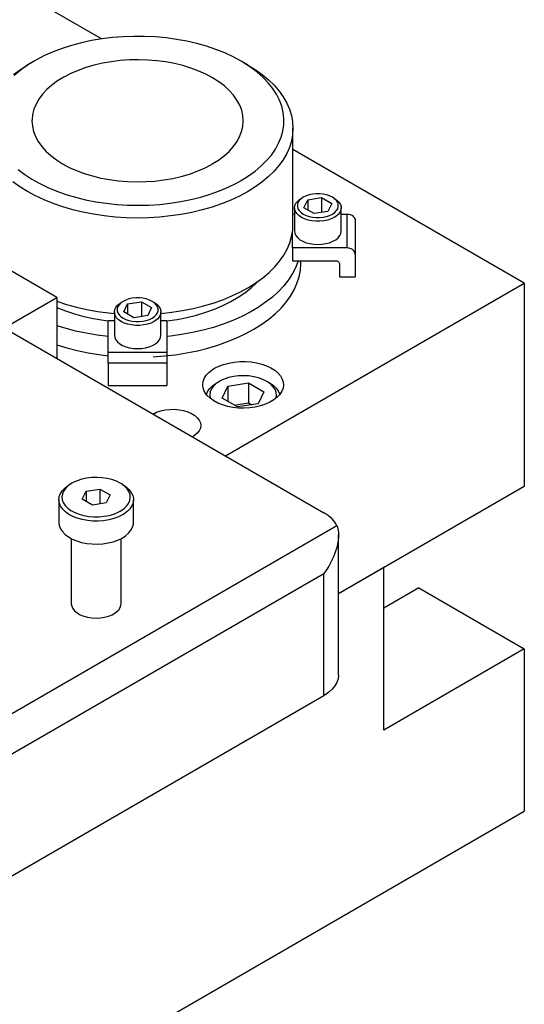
# Model space of a CAD drawing. Header units: inches. Extents: x 3 to 351, y 4 to 271.
# Tile 250 of 256: x 60.34 to 65.41, y 250.59 to 260.49. Entities that reach past the tile are written whole.
import ezdxf

# ---------------------------------------------------------------- set-up
doc = ezdxf.new("R2010")
doc.units = ezdxf.units.IN
doc.header["$LTSCALE"] = 0.5
doc.header["$MEASUREMENT"] = 0
doc.layers.add('DSS', color=7, linetype='Continuous')

msp = doc.modelspace()

# ---------------------------------------------------------------- linework, layer by layer
at = {"layer": 'DSS', "color": 254, "linetype": 'Continuous'}
for p, q in [((61.16, 260.2932), (46.1163, 268.9786)), ((65.4134, 257.8375), (63.0868, 259.1807)), ((62.4082, 256.1025), (65.4134, 257.8375)), ((65.4134, 257.8375), (65.4134, 255.7962)), ((62.3407, 257.0043), (62.3886, 257.0222)), ((62.3886, 257.0222), (62.4402, 257.036)), ((62.4402, 257.036), (62.4948, 257.0456)), ((62.4948, 257.0456), (62.5511, 257.0506)), ((62.5511, 257.0506), (62.608, 257.051)), ((62.608, 257.051), (62.6646, 257.0469)), ((62.6646, 257.0469), (62.7195, 257.0382)), ((62.7195, 257.0382), (62.7718, 257.0252)), ((62.7718, 257.0252), (62.8204, 257.008)), ((62.1946, 256.8819), (62.2142, 256.9127)), ((62.2142, 256.9127), (62.2411, 256.9418)), ((62.2411, 256.9418), (62.2747, 256.9683)), ((62.2747, 256.9683), (62.2977, 256.9827)), ((62.2977, 256.9827), (62.3407, 257.0043)), ((62.8204, 257.008), (62.8644, 256.9871)), ((62.8644, 256.9871), (62.9029, 256.9629)), ((62.9029, 256.9629), (62.9352, 256.9358)), ((62.9352, 256.9358), (62.9606, 256.9063)), ((62.1787, 256.8169), (62.1827, 256.8497)), ((62.1793, 256.8043), (62.1787, 256.8169)), ((62.1827, 256.8497), (62.1946, 256.8819)), ((62.9606, 256.9063), (62.9785, 256.8751)), ((62.9785, 256.8751), (62.9888, 256.8427)), ((62.9912, 256.8169), (62.9872, 256.7841)), ((62.9888, 256.8427), (62.9912, 256.8169)), ((62.1864, 256.7716), (62.1793, 256.8043)), ((62.2013, 256.7399), (62.1864, 256.7716)), ((62.2237, 256.7097), (62.2013, 256.7399)), ((62.9558, 256.721), (62.9289, 256.692)), ((62.9753, 256.7519), (62.9558, 256.721)), ((62.9872, 256.7841), (62.9753, 256.7519)), ((62.2532, 256.6815), (62.2237, 256.7097)), ((62.2893, 256.6561), (62.2532, 256.6815)), ((62.3311, 256.6338), (62.2893, 256.6561)), ((62.378, 256.6151), (62.3311, 256.6338)), ((62.8104, 256.6218), (62.7609, 256.6055)), ((62.8555, 256.6419), (62.8104, 256.6218)), ((62.8952, 256.6655), (62.8555, 256.6419)), ((62.9289, 256.692), (62.8952, 256.6655)), ((61.679, 256.5235), (61.7152, 256.5411)), ((61.7152, 256.5411), (61.7561, 256.555)), ((61.7561, 256.555), (61.8004, 256.5647)), ((61.8004, 256.5647), (61.8468, 256.57)), ((61.8468, 256.57), (61.8942, 256.5707)), ((61.8942, 256.5707), (61.9411, 256.5669)), ((61.9411, 256.5669), (61.9863, 256.5585)), ((61.9863, 256.5585), (62.0283, 256.5458)), ((62.0283, 256.5458), (62.0661, 256.5293)), ((62.0661, 256.5293), (62.0985, 256.5094)), ((62.429, 256.6003), (62.378, 256.6151)), ((62.483, 256.5899), (62.429, 256.6003)), ((62.539, 256.5838), (62.483, 256.5899)), ((62.5959, 256.5824), (62.539, 256.5838)), ((62.6526, 256.5856), (62.5959, 256.5824)), ((62.708, 256.5933), (62.6526, 256.5856)), ((62.7609, 256.6055), (62.708, 256.5933)), ((62.0985, 256.5094), (62.1246, 256.4865)), ((62.1246, 256.4865), (62.1438, 256.4615)), ((62.1438, 256.4615), (62.1554, 256.435)), ((62.1554, 256.435), (62.1591, 256.4086)), ((62.1239, 256.3299), (62.0975, 256.3072)), ((62.1433, 256.3549), (62.1239, 256.3299)), ((62.1551, 256.3814), (62.1433, 256.3549)), ((62.1591, 256.4086), (62.1551, 256.3814)), ((62.0975, 256.3072), (62.0768, 256.2938)), ((65.4134, 255.7962), (63.5446, 254.7173))]:
    msp.add_line(p, q, dxfattribs=at)
at = {"layer": 'DSS', "color": 136, "linetype": 'Continuous'}
for p, q in [((61.1645, 260.2939), (61.0604, 260.2763)), ((61.2706, 260.3069), (61.1645, 260.2939)), ((61.378, 260.3155), (61.2706, 260.3069)), ((61.4863, 260.3194), (61.378, 260.3155)), ((61.5947, 260.3187), (61.4863, 260.3194)), ((61.7028, 260.3134), (61.5947, 260.3187)), ((61.8099, 260.3035), (61.7028, 260.3134)), ((61.9154, 260.2891), (61.8099, 260.3035)), ((62.0188, 260.2702), (61.9154, 260.2891)), ((60.7654, 260.1979), (60.6746, 260.1636)), ((60.8603, 260.2282), (60.7654, 260.1979)), ((60.9588, 260.2544), (60.8603, 260.2282)), ((61.0604, 260.2763), (60.9588, 260.2544)), ((62.1196, 260.247), (62.0188, 260.2702)), ((62.2171, 260.2196), (62.1196, 260.247)), ((62.3108, 260.1881), (62.2171, 260.2196)), ((62.4002, 260.1527), (62.3108, 260.1881)), ((60.5074, 260.084), (60.4843, 260.0709)), ((60.5885, 260.1256), (60.5074, 260.084)), ((60.6746, 260.1636), (60.5885, 260.1256)), ((61.4415, 260.0821), (61.35, 260.0756)), ((61.5337, 260.0839), (61.4415, 260.0821)), ((61.6257, 260.0811), (61.5337, 260.0839)), ((61.717, 260.0737), (61.6257, 260.0811)), ((62.4849, 260.1136), (62.4002, 260.1527)), ((62.5644, 260.0709), (62.4849, 260.1136)), ((60.2748, 259.9373), (60.3451, 259.9875)), ((60.4105, 260.0251), (60.3427, 259.9762)), ((60.3451, 259.9875), (60.4195, 260.0335)), ((60.4843, 260.0709), (60.4105, 260.0251)), ((60.4843, 260.0709), (60.4195, 260.0335)), ((61.0039, 260.0053), (60.9256, 259.9772)), ((61.0861, 260.0293), (61.0039, 260.0053)), ((61.1717, 260.0491), (61.0861, 260.0293)), ((61.2599, 260.0646), (61.1717, 260.0491)), ((61.35, 260.0756), (61.2599, 260.0646)), ((61.8068, 260.0618), (61.717, 260.0737)), ((61.8945, 260.0455), (61.8068, 260.0618)), ((61.9795, 260.0248), (61.8945, 260.0455)), ((62.061, 259.9999), (61.9795, 260.0248)), ((62.1384, 259.9711), (62.061, 259.9999)), ((62.6292, 260.0335), (62.5644, 260.0709)), ((62.5869, 260.0576), (62.5644, 260.0709)), ((62.659, 260.0108), (62.5869, 260.0576)), ((62.6292, 260.0335), (62.7054, 259.9863)), ((62.7249, 259.9611), (62.659, 260.0108)), ((62.7054, 259.9863), (62.7755, 259.936)), ((60.3427, 259.9762), (60.2814, 259.9245)), ((60.783, 259.9099), (60.7198, 259.8712)), ((60.8517, 259.9454), (60.783, 259.9099)), ((60.9256, 259.9772), (60.8517, 259.9454)), ((62.2113, 259.9385), (62.1384, 259.9711)), ((62.2789, 259.9023), (62.2113, 259.9385)), ((62.3409, 259.863), (62.2789, 259.9023)), ((62.7842, 259.9087), (62.7249, 259.9611)), ((62.7755, 259.936), (62.8392, 259.883)), ((62.8367, 259.8539), (62.7842, 259.9087)), ((62.8392, 259.883), (62.8962, 259.8275)), ((60.612, 259.7849), (60.5683, 259.7381)), ((60.6627, 259.8294), (60.612, 259.7849)), ((60.7198, 259.8712), (60.6627, 259.8294)), ((62.3968, 259.8206), (62.3409, 259.863)), ((62.446, 259.7756), (62.3968, 259.8206)), ((62.8821, 259.797), (62.8367, 259.8539)), ((62.9201, 259.7384), (62.8821, 259.797)), ((62.8962, 259.8275), (62.9462, 259.7697)), ((60.5317, 259.6893), (60.5026, 259.6388)), ((60.5683, 259.7381), (60.5317, 259.6893)), ((62.4884, 259.7284), (62.446, 259.7756)), ((62.5235, 259.6792), (62.4884, 259.7284)), ((62.9505, 259.6782), (62.9201, 259.7384)), ((62.9462, 259.7697), (62.9888, 259.7101)), ((62.9888, 259.7101), (63.024, 259.6488)), ((60.4812, 259.587), (60.4676, 259.5344)), ((60.5026, 259.6388), (60.4812, 259.587)), ((62.551, 259.6284), (62.5235, 259.6792)), ((62.5709, 259.5764), (62.551, 259.6284)), ((62.9731, 259.617), (62.9505, 259.6782)), ((62.9879, 259.555), (62.9731, 259.617)), ((63.024, 259.6488), (63.0515, 259.5863)), ((63.0515, 259.5863), (63.0712, 259.5227)), ((60.4676, 259.5344), (60.462, 259.4813)), ((62.5828, 259.5237), (62.5709, 259.5764)), ((62.5868, 259.4705), (62.5828, 259.5237)), ((62.9947, 259.4925), (62.9879, 259.555)), ((62.9935, 259.4299), (62.9947, 259.4925)), ((63.0712, 259.5227), (63.083, 259.4586)), ((60.462, 259.4813), (60.4618, 259.4705)), ((60.4618, 259.4705), (60.4658, 259.4173)), ((60.4658, 259.4173), (60.4778, 259.3646)), ((62.5701, 259.3619), (62.5824, 259.4146)), ((62.5824, 259.4146), (62.5868, 259.4678)), ((62.5868, 259.4678), (62.5868, 259.4705)), ((62.9843, 259.3675), (62.9935, 259.4299)), ((63.0868, 259.3956), (63.0828, 259.3311)), ((63.083, 259.4586), (63.0868, 259.3956)), ((63.0868, 258.427), (63.0868, 259.3956)), ((60.4778, 259.3646), (60.4976, 259.3126)), ((60.4976, 259.3126), (60.5252, 259.2618)), ((62.5219, 259.2593), (62.5498, 259.31)), ((62.5498, 259.31), (62.5701, 259.3619)), ((62.9422, 259.2447), (62.9672, 259.3056)), ((62.9672, 259.3056), (62.9843, 259.3675)), ((63.0828, 259.3311), (63.0709, 259.267)), ((60.5252, 259.2618), (60.5603, 259.2126)), ((60.5603, 259.2126), (60.6026, 259.1653)), ((62.4437, 259.163), (62.4864, 259.2102)), ((62.4864, 259.2102), (62.5219, 259.2593)), ((62.9096, 259.185), (62.9422, 259.2447)), ((63.051, 259.2035), (63.0233, 259.1409)), ((63.0709, 259.267), (63.051, 259.2035)), ((60.6026, 259.1653), (60.6519, 259.1204)), ((60.6519, 259.1204), (60.7078, 259.078)), ((62.3379, 259.076), (62.3941, 259.1182)), ((62.3941, 259.1182), (62.4437, 259.163)), ((62.8218, 259.0706), (62.8693, 259.1268)), ((62.8693, 259.1268), (62.9096, 259.185)), ((63.0233, 259.1409), (62.9879, 259.0797)), ((60.7078, 259.078), (60.7697, 259.0386)), ((60.7697, 259.0386), (60.8374, 259.0025)), ((60.8374, 259.0025), (60.9102, 258.9699)), ((62.1231, 258.9637), (62.1969, 258.9956)), ((62.1969, 258.9956), (62.2657, 259.0311)), ((62.2657, 259.0311), (62.2756, 259.0367)), ((62.2756, 259.0367), (62.3379, 259.076)), ((62.7059, 258.9648), (62.7673, 259.0164)), ((62.7673, 259.0164), (62.8218, 259.0706)), ((62.945, 259.0201), (62.8949, 258.9624)), ((62.9879, 259.0797), (62.945, 259.0201)), ((60.3238, 258.9799), (60.3897, 258.9301)), ((60.3897, 258.9301), (60.4617, 258.8833)), ((60.9102, 258.9699), (60.9877, 258.941)), ((60.9877, 258.941), (61.0692, 258.9162)), ((61.0692, 258.9162), (61.1541, 258.8955)), ((61.1541, 258.8955), (61.2418, 258.8791)), ((61.7888, 258.8764), (61.877, 258.8918)), ((61.877, 258.8918), (61.9625, 258.9117)), ((61.9625, 258.9117), (62.0448, 258.9357)), ((62.0448, 258.9357), (62.1231, 258.9637)), ((62.5644, 258.87), (62.6382, 258.9159)), ((62.6382, 258.9159), (62.7059, 258.9648)), ((62.8377, 258.907), (62.7738, 258.854)), ((62.8949, 258.9624), (62.8377, 258.907)), ((60.3398, 258.8074), (60.2699, 258.8578)), ((60.4156, 258.76), (60.3398, 258.8074)), ((60.4617, 258.8833), (60.5396, 258.8397)), ((60.5396, 258.8397), (60.6227, 258.7996)), ((60.6227, 258.7996), (60.7108, 258.763)), ((61.2418, 258.8791), (61.3317, 258.8672)), ((61.3317, 258.8672), (61.423, 258.8599)), ((61.423, 258.8599), (61.515, 258.8571)), ((61.515, 258.8571), (61.6071, 258.8589)), ((61.6071, 258.8589), (61.6986, 258.8654)), ((61.6986, 258.8654), (61.7888, 258.8764)), ((62.3475, 258.7668), (62.4351, 258.8037)), ((62.4351, 258.8037), (62.5177, 258.8443)), ((62.5177, 258.8443), (62.5644, 258.87)), ((62.7036, 258.8038), (62.6292, 258.7578)), ((62.7738, 258.854), (62.7036, 258.8038)), ((60.4972, 258.7158), (60.4156, 258.76)), ((60.584, 258.6752), (60.4972, 258.7158)), ((60.7108, 258.763), (60.8033, 258.7303)), ((60.8033, 258.7303), (60.8998, 258.7017)), ((60.8998, 258.7017), (60.9996, 258.6772)), ((62.06, 258.6796), (62.1594, 258.7046)), ((62.1594, 258.7046), (62.2555, 258.7337)), ((62.2555, 258.7337), (62.3475, 258.7668)), ((62.5474, 258.7138), (62.4603, 258.6733)), ((62.6292, 258.7578), (62.5474, 258.7138)), ((60.6756, 258.6382), (60.584, 258.6752)), ((60.7716, 258.6051), (60.6756, 258.6382)), ((60.8714, 258.5761), (60.7716, 258.6051)), ((60.9996, 258.6772), (61.1023, 258.657)), ((61.1023, 258.657), (61.2072, 258.6413)), ((61.2072, 258.6413), (61.3139, 258.63)), ((61.3139, 258.63), (61.4218, 258.6234)), ((61.4218, 258.6234), (61.5302, 258.6213)), ((61.5302, 258.6213), (61.6385, 258.6239)), ((61.6385, 258.6239), (61.7463, 258.631)), ((61.7463, 258.631), (61.8528, 258.6428)), ((61.8528, 258.6428), (61.9576, 258.659)), ((61.9576, 258.659), (62.06, 258.6796)), ((62.2723, 258.6036), (62.1723, 258.5748)), ((62.3685, 258.6365), (62.2723, 258.6036)), ((62.4603, 258.6733), (62.3685, 258.6365)), ((60.9746, 258.5512), (60.8714, 258.5761)), ((61.0806, 258.5307), (60.9746, 258.5512)), ((61.1888, 258.5146), (61.0806, 258.5307)), ((61.2988, 258.503), (61.1888, 258.5146)), ((61.4099, 258.496), (61.2988, 258.503)), ((61.5216, 258.4935), (61.4099, 258.496)), ((61.6333, 258.4957), (61.5216, 258.4935)), ((61.7445, 258.5025), (61.6333, 258.4957)), ((61.8545, 258.5139), (61.7445, 258.5025)), ((61.9629, 258.5298), (61.8545, 258.5139)), ((62.069, 258.5501), (61.9629, 258.5298)), ((62.1723, 258.5748), (62.069, 258.5501)), ((63.084, 258.3723), (63.0868, 258.427)), ((63.0545, 258.2445), (63.0732, 258.3081)), ((63.0732, 258.3081), (63.084, 258.3723)), ((63.028, 258.1818), (63.0545, 258.2445)), ((62.952, 258.0605), (62.9938, 258.1203)), ((62.9938, 258.1203), (63.028, 258.1818)), ((62.8469, 257.9466), (62.903, 258.0025)), ((62.903, 258.0025), (62.952, 258.0605)), ((63.1391, 258.0638), (63.1145, 257.9992)), ((63.1607, 257.9667), (63.1658, 258.0327)), ((63.1658, 258.0416), (63.1658, 258.0638)), ((63.1658, 258.0327), (63.1658, 258.0416)), ((62.784, 257.8933), (62.8469, 257.9466)), ((63.0822, 257.9357), (63.0424, 257.8737)), ((63.1145, 257.9992), (63.0822, 257.9357)), ((63.1476, 257.9009), (63.1607, 257.9667)), ((62.6393, 257.795), (62.7147, 257.8427)), ((62.6657, 257.7916), (62.7208, 257.8431)), ((62.7147, 257.8427), (62.784, 257.8933)), ((62.7208, 257.8431), (62.7315, 257.8543)), ((62.9951, 257.8135), (62.9407, 257.7552)), ((63.0424, 257.8737), (62.9951, 257.8135)), ((63.0979, 257.7719), (63.1267, 257.8359)), ((63.1267, 257.8359), (63.1476, 257.9009)), ((62.3805, 257.6724), (62.4718, 257.7097)), ((62.4718, 257.7097), (62.5582, 257.7506)), ((62.5359, 257.6966), (62.604, 257.7427)), ((62.5582, 257.7506), (62.6393, 257.795)), ((62.604, 257.7427), (62.6657, 257.7916)), ((62.9407, 257.7552), (62.8793, 257.6994)), ((63.0176, 257.6481), (63.0615, 257.7092)), ((63.0615, 257.7092), (63.0979, 257.7719)), ((60.7112, 257.6567), (60.8086, 257.6251)), ((60.8086, 257.6251), (60.9098, 257.5976)), ((62.0824, 257.5844), (62.1853, 257.6096)), ((62.1853, 257.6096), (62.2849, 257.639)), ((62.2849, 257.639), (62.3805, 257.6724)), ((62.2983, 257.5782), (62.3826, 257.6141)), ((62.3826, 257.6141), (62.462, 257.6537)), ((62.462, 257.6537), (62.5359, 257.6966)), ((62.8114, 257.6461), (62.7372, 257.5957)), ((62.8793, 257.6994), (62.8114, 257.6461)), ((62.9664, 257.5889), (63.0176, 257.6481)), ((60.7112, 257.5942), (60.798, 257.5602)), ((60.798, 257.5602), (60.8891, 257.5303)), ((60.8891, 257.5303), (60.9839, 257.5043)), ((60.9098, 257.5976), (61.0141, 257.5744)), ((61.0141, 257.5744), (61.1209, 257.5555)), ((61.1209, 257.5555), (61.2299, 257.5411)), ((61.2299, 257.5411), (61.29, 257.5351)), ((61.7587, 257.5351), (61.8686, 257.5471)), ((61.8686, 257.5471), (61.9766, 257.5635)), ((61.9766, 257.5635), (62.0824, 257.5844)), ((62.0203, 257.4939), (62.1166, 257.5179)), ((62.1166, 257.5179), (62.2094, 257.546)), ((62.2094, 257.546), (62.2983, 257.5782)), ((62.6571, 257.5484), (62.5714, 257.5045)), ((62.7372, 257.5957), (62.6571, 257.5484)), ((62.8432, 257.4774), (62.9082, 257.5319)), ((62.9082, 257.5319), (62.9664, 257.5889)), ((60.7954, 257.3852), (60.7112, 257.4111)), ((60.9839, 257.5043), (61.0818, 257.4827)), ((61.0818, 257.4827), (61.1823, 257.4654)), ((61.1823, 257.4654), (61.229, 257.459)), ((61.8196, 257.459), (61.9211, 257.4742)), ((61.9211, 257.4742), (62.0203, 257.4939)), ((62.3853, 257.4274), (62.2857, 257.3947)), ((62.4807, 257.4641), (62.3853, 257.4274)), ((62.5714, 257.5045), (62.4807, 257.4641)), ((62.6944, 257.3769), (62.7719, 257.4257)), ((62.7719, 257.4257), (62.8432, 257.4774)), ((60.8998, 257.3579), (60.7954, 257.3852)), ((61.0072, 257.3349), (60.8998, 257.3579)), ((61.1171, 257.3162), (61.0072, 257.3349)), ((61.229, 257.3021), (61.1171, 257.3162)), ((61.9667, 257.3217), (61.8554, 257.3061)), ((62.0759, 257.3417), (61.9667, 257.3217)), ((62.1824, 257.3661), (62.0759, 257.3417)), ((62.2857, 257.3947), (62.1824, 257.3661)), ((62.5228, 257.2894), (62.6112, 257.3314)), ((62.6112, 257.3314), (62.6944, 257.3769)), ((60.7112, 257.2184), (60.8126, 257.1876)), ((61.8554, 257.3061), (61.8196, 257.3021)), ((62.23, 257.186), (62.3317, 257.2165)), ((62.3317, 257.2165), (62.4294, 257.251)), ((62.4294, 257.251), (62.5228, 257.2894)), ((60.8126, 257.1876), (60.9175, 257.161)), ((60.9175, 257.161), (61.0254, 257.1387)), ((61.0254, 257.1387), (61.1357, 257.1208)), ((61.1357, 257.1208), (61.229, 257.1094)), ((61.7942, 257.1068), (61.9065, 257.1199)), ((61.9065, 257.1199), (62.0169, 257.1376)), ((62.0169, 257.1376), (62.1249, 257.1596)), ((62.1249, 257.1596), (62.23, 257.186)), ((61.6806, 257.0982), (61.7942, 257.1068)), ((60.8641, 255.8285), (60.8299, 255.8055)), ((60.8641, 255.8285), (60.842, 255.8157)), ((60.8752, 255.8346), (60.8641, 255.8285)), ((60.9165, 255.8533), (60.8752, 255.8346)), ((60.9622, 255.8681), (60.9165, 255.8533)), ((61.0112, 255.8787), (60.9622, 255.8681)), ((61.0625, 255.8849), (61.0112, 255.8787)), ((61.1149, 255.8865), (61.0625, 255.8849)), ((61.167, 255.8835), (61.1149, 255.8865)), ((61.2178, 255.876), (61.167, 255.8835)), ((61.2659, 255.8641), (61.2178, 255.876)), ((61.3104, 255.8482), (61.2659, 255.8641)), ((61.3502, 255.8285), (61.3104, 255.8482)), ((61.3723, 255.8157), (61.3502, 255.8285)), ((61.3609, 255.822), (61.3502, 255.8285)), ((60.7361, 255.6941), (60.748, 255.725)), ((60.748, 255.725), (60.7676, 255.7545)), ((60.7676, 255.7545), (60.7944, 255.782)), ((60.7817, 255.752), (60.7686, 255.7227)), ((60.8023, 255.7798), (60.7817, 255.752)), ((60.7944, 255.782), (60.8278, 255.8071)), ((60.8299, 255.8055), (60.8023, 255.7798)), ((60.8278, 255.8071), (60.842, 255.8157)), ((60.9677, 255.6666), (61.0051, 255.747)), ((61.0051, 255.747), (61.1445, 255.7686)), ((61.0051, 255.747), (61.0051, 255.645)), ((61.1445, 255.7686), (61.2466, 255.7097)), ((61.1445, 255.7686), (61.1445, 255.6192)), ((61.3932, 255.7982), (61.3609, 255.822)), ((61.3723, 255.8157), (61.4081, 255.7918)), ((61.4188, 255.7718), (61.3932, 255.7982)), ((61.4081, 255.7918), (61.4374, 255.7651)), ((61.4372, 255.7435), (61.4188, 255.7718)), ((61.448, 255.7139), (61.4372, 255.7435)), ((61.4374, 255.7651), (61.4598, 255.7363)), ((61.4598, 255.7363), (61.4746, 255.7058)), ((60.7321, 255.6626), (60.7361, 255.6941)), ((60.7321, 255.6626), (60.7321, 255.433)), ((60.7322, 255.6586), (60.7321, 255.6626)), ((60.7372, 255.6271), (60.7322, 255.6586)), ((60.7501, 255.5964), (60.7372, 255.6271)), ((60.7686, 255.7227), (60.7635, 255.6926)), ((60.7635, 255.6926), (60.7663, 255.6624)), ((60.7663, 255.6624), (60.777, 255.6327)), ((60.777, 255.6327), (60.7955, 255.6044)), ((61.0698, 255.6076), (60.9677, 255.6666)), ((61.2092, 255.6292), (61.0698, 255.6076)), ((61.2466, 255.7097), (61.2092, 255.6292)), ((61.4326, 255.6243), (61.4456, 255.6536)), ((61.4456, 255.6536), (61.4508, 255.6837)), ((61.4508, 255.6837), (61.448, 255.7139)), ((61.4781, 255.6311), (61.4662, 255.6002)), ((61.4746, 255.7058), (61.4816, 255.6745)), ((61.4821, 255.6626), (61.4781, 255.6311)), ((61.4816, 255.6745), (61.4821, 255.6626)), ((61.4821, 255.433), (61.4821, 255.6626)), ((60.7706, 255.5671), (60.7501, 255.5964)), ((60.7983, 255.5398), (60.7706, 255.5671)), ((60.7955, 255.6044), (60.8211, 255.578)), ((60.8325, 255.5152), (60.7983, 255.5398)), ((60.8211, 255.578), (60.8534, 255.5542)), ((60.8534, 255.5542), (60.8916, 255.5335)), ((60.8916, 255.5335), (60.9348, 255.5164)), ((61.2848, 255.5182), (61.3274, 255.5358)), ((61.3274, 255.5358), (61.3502, 255.5478)), ((61.3502, 255.5478), (61.3843, 255.5707)), ((61.3843, 255.5707), (61.412, 255.5964)), ((61.4199, 255.5432), (61.3865, 255.5182)), ((61.412, 255.5964), (61.4326, 255.6243)), ((61.4467, 255.5707), (61.4199, 255.5432)), ((61.4662, 255.6002), (61.4467, 255.5707)), ((60.7321, 255.433), (60.7361, 255.4014)), ((60.8727, 255.4936), (60.8325, 255.5152)), ((60.9177, 255.4757), (60.8727, 255.4936)), ((60.9669, 255.4618), (60.9177, 255.4757)), ((60.9348, 255.5164), (60.982, 255.5033)), ((61.019, 255.4522), (60.9669, 255.4618)), ((60.982, 255.5033), (61.0322, 255.4944)), ((61.073, 255.447), (61.019, 255.4522)), ((61.0322, 255.4944), (61.084, 255.4901)), ((61.1277, 255.4464), (61.073, 255.447)), ((61.084, 255.4901), (61.1364, 255.4904)), ((61.182, 255.4505), (61.1277, 255.4464)), ((61.1364, 255.4904), (61.1881, 255.4952)), ((61.2347, 255.459), (61.182, 255.4505)), ((61.1881, 255.4952), (61.238, 255.5046)), ((61.2847, 255.4719), (61.2347, 255.459)), ((61.238, 255.5046), (61.2848, 255.5182)), ((61.3309, 255.4889), (61.2847, 255.4719)), ((61.3723, 255.5095), (61.3309, 255.4889)), ((61.3865, 255.5182), (61.3723, 255.5095)), ((61.4811, 255.417), (61.4821, 255.433)), ((60.7361, 255.4014), (60.748, 255.3706)), ((60.748, 255.3706), (60.7676, 255.3411)), ((60.7676, 255.3411), (60.7944, 255.3135)), ((61.4341, 255.3269), (61.4573, 255.3555)), ((61.4573, 255.3555), (61.4731, 255.3858)), ((61.4731, 255.3858), (61.4811, 255.417)), ((60.7944, 255.3135), (60.8278, 255.2885)), ((60.8278, 255.2885), (60.8672, 255.2666)), ((60.8571, 255.2716), (60.8571, 254.6165)), ((60.8672, 255.2666), (60.9117, 255.2482)), ((60.9117, 255.2482), (60.9604, 255.2337)), ((60.9604, 255.2337), (61.0122, 255.2235)), ((61.2281, 255.228), (61.2785, 255.2404)), ((61.2785, 255.2404), (61.3252, 255.2568)), ((61.3252, 255.2568), (61.3673, 255.277)), ((61.3571, 254.6165), (61.3571, 255.2716)), ((61.3673, 255.277), (61.4038, 255.3006)), ((61.4038, 255.3006), (61.4341, 255.3269)), ((61.0122, 255.2235), (61.066, 255.2178)), ((61.066, 255.2178), (61.1207, 255.2166)), ((61.1207, 255.2166), (61.1751, 255.22)), ((61.1751, 255.22), (61.2281, 255.228))]:
    msp.add_line(p, q, dxfattribs=at)
at = {"layer": 'DSS', "color": 9, "linetype": 'Continuous'}
for p, q in [((60.7112, 257.6946), (58.6959, 258.8581)), ((58.8823, 256.6387), (60.7112, 257.6946)), ((60.7112, 257.6946), (60.7112, 257.0823)), ((60.2162, 257.368), (63.3982, 255.5309)), ((63.4043, 255.5273), (63.3982, 255.5309)), ((63.4453, 255.4995), (63.4043, 255.5273)), ((63.4798, 255.4689), (63.4453, 255.4995)), ((63.5074, 255.4361), (63.4798, 255.4689)), ((63.5276, 255.4015), (63.5074, 255.4361)), ((63.5276, 255.4015), (63.5335, 255.3864)), ((63.5335, 255.3864), (63.5382, 255.3696)), ((63.5382, 255.3696), (63.5416, 255.3515)), ((63.5416, 255.3515), (63.5437, 255.3323)), ((63.5437, 255.3323), (63.5446, 255.3123)), ((63.5402, 255.2493), (63.5344, 255.2163)), ((63.5436, 255.2814), (63.5402, 255.2493)), ((63.5446, 255.3084), (63.5436, 255.2814)), ((63.5446, 255.3123), (63.5446, 255.3084)), ((63.5446, 253.8979), (63.5446, 255.3084)), ((63.5121, 255.1359), (63.4939, 255.0886)), ((63.5265, 255.183), (63.5121, 255.1359)), ((63.5344, 255.2163), (63.5265, 255.183)), ((63.4724, 255.0417), (63.4478, 254.9958)), ((63.4939, 255.0886), (63.4724, 255.0417)), ((63.4243, 254.957), (63.3987, 254.9193)), ((63.4478, 254.9958), (63.4243, 254.957)), ((63.9992, 254.9798), (63.5446, 254.7173)), ((63.9992, 253.3467), (63.9992, 254.9798)), ((63.3987, 254.9193), (63.3982, 254.9186)), ((64.3528, 254.7756), (63.9992, 254.5715)), ((64.3528, 254.7756), (65.4134, 254.1632)), ((60.8571, 254.6165), (60.8609, 254.5914)), ((60.8609, 254.5914), (60.8722, 254.5671)), ((60.8722, 254.5671), (60.8906, 254.5443)), ((60.8906, 254.5443), (60.9156, 254.5237)), ((61.3119, 254.5337), (61.3337, 254.5555)), ((61.3337, 254.5555), (61.3486, 254.5791)), ((61.3486, 254.5791), (61.3562, 254.6039)), ((61.3562, 254.6039), (61.3571, 254.6165)), ((60.9156, 254.5237), (60.9464, 254.5059)), ((60.9464, 254.5059), (60.9821, 254.4915)), ((60.9821, 254.4915), (61.0216, 254.4808)), ((61.0216, 254.4808), (61.0637, 254.4743)), ((61.0637, 254.4743), (61.1071, 254.4721)), ((61.1071, 254.4721), (61.1506, 254.4743)), ((61.1506, 254.4743), (61.1926, 254.4808)), ((61.1926, 254.4808), (61.2321, 254.4915)), ((61.2321, 254.4915), (61.2678, 254.5059)), ((61.2678, 254.5059), (61.2839, 254.5144)), ((61.2839, 254.5144), (61.3119, 254.5337)), ((65.4134, 254.1632), (63.9992, 253.3467)), ((65.4134, 254.1632), (65.4134, 252.5302)), ((63.5406, 253.8615), (63.5287, 253.8257)), ((63.5446, 253.8979), (63.5406, 253.8615)), ((63.4819, 253.758), (63.4479, 253.7273)), ((63.509, 253.791), (63.4819, 253.758)), ((63.5287, 253.8257), (63.509, 253.791)), ((58.4484, 250.8361), (63.3982, 253.6938)), ((63.4073, 253.6993), (63.3982, 253.6938)), ((63.4479, 253.7273), (63.4073, 253.6993)), ((58.6977, 248.6529), (65.4134, 252.5302))]:
    msp.add_line(p, q, dxfattribs=at)
at = {"layer": 'DSS', "color": 132, "linetype": 'Continuous'}
for p, q in [((63.1907, 258.7024), (63.1676, 258.6865)), ((63.1907, 258.7024), (63.1711, 258.6911)), ((63.2183, 258.7158), (63.1907, 258.7024)), ((63.1907, 258.7024), (63.1907, 258.7024)), ((63.2495, 258.7262), (63.2183, 258.7158)), ((63.2348, 258.677), (63.3742, 258.6986)), ((63.2834, 258.7333), (63.2495, 258.7262)), ((63.3188, 258.7369), (63.2834, 258.7333)), ((63.3548, 258.7369), (63.3188, 258.7369)), ((63.3903, 258.7333), (63.3548, 258.7369)), ((63.3742, 258.6986), (63.4763, 258.6396)), ((63.3742, 258.6986), (63.3742, 258.5491)), ((63.4242, 258.7262), (63.3903, 258.7333)), ((63.4554, 258.7158), (63.4242, 258.7262)), ((63.4829, 258.7024), (63.4554, 258.7158)), ((63.5026, 258.6911), (63.4829, 258.7024)), ((63.5061, 258.6865), (63.4829, 258.7024)), ((63.1025, 258.5954), (63.106, 258.6189)), ((63.1025, 258.5954), (63.1025, 258.3629)), ((63.1033, 258.5836), (63.1025, 258.5954)), ((63.106, 258.6189), (63.1166, 258.6417)), ((63.1166, 258.6417), (63.1339, 258.6631)), ((63.1372, 258.6489), (63.131, 258.6285)), ((63.131, 258.6285), (63.131, 258.6077)), ((63.131, 258.6077), (63.1372, 258.5872)), ((63.1339, 258.6631), (63.1573, 258.6824)), ((63.1496, 258.6685), (63.1372, 258.6489)), ((63.1676, 258.6865), (63.1496, 258.6685)), ((63.1573, 258.6824), (63.1711, 258.6911)), ((63.1974, 258.5965), (63.2348, 258.677)), ((63.2995, 258.5376), (63.1974, 258.5965)), ((63.2348, 258.677), (63.2348, 258.5749)), ((63.4763, 258.6396), (63.4389, 258.5591)), ((63.5026, 258.6911), (63.5288, 258.673)), ((63.5241, 258.6685), (63.5061, 258.6865)), ((63.5364, 258.6489), (63.5241, 258.6685)), ((63.5288, 258.673), (63.5492, 258.6526)), ((63.5427, 258.6285), (63.5364, 258.6489)), ((63.5364, 258.5872), (63.5427, 258.6077)), ((63.5427, 258.6077), (63.5427, 258.6285)), ((63.5492, 258.6526), (63.5632, 258.6304)), ((63.5632, 258.6304), (63.5703, 258.6072)), ((63.5712, 258.5954), (63.5676, 258.5719)), ((63.5703, 258.6072), (63.5712, 258.5954)), ((63.5712, 258.3629), (63.5712, 258.5954)), ((63.1104, 258.5604), (63.1033, 258.5836)), ((63.1244, 258.5382), (63.1104, 258.5604)), ((63.1448, 258.5178), (63.1244, 258.5382)), ((63.1372, 258.5872), (63.1496, 258.5676)), ((63.1711, 258.4997), (63.1448, 258.5178)), ((63.1496, 258.5676), (63.1676, 258.5496)), ((63.1676, 258.5496), (63.1907, 258.5337)), ((63.2024, 258.4846), (63.1711, 258.4997)), ((63.1907, 258.5337), (63.2183, 258.5203)), ((63.2183, 258.5203), (63.2495, 258.5099)), ((63.2495, 258.5099), (63.2834, 258.5028)), ((63.2834, 258.5028), (63.3188, 258.4992)), ((63.4389, 258.5591), (63.2995, 258.5376)), ((63.3188, 258.4992), (63.3548, 258.4992)), ((63.3548, 258.4992), (63.3903, 258.5028)), ((63.3903, 258.5028), (63.4242, 258.5099)), ((63.4242, 258.5099), (63.4554, 258.5203)), ((63.4554, 258.5203), (63.4829, 258.5337)), ((63.5026, 258.4997), (63.4713, 258.4846)), ((63.4829, 258.5337), (63.5061, 258.5496)), ((63.5164, 258.5084), (63.5026, 258.4997)), ((63.5061, 258.5496), (63.5241, 258.5676)), ((63.5398, 258.5277), (63.5164, 258.5084)), ((63.5241, 258.5676), (63.5364, 258.5872)), ((63.5571, 258.5491), (63.5398, 258.5277)), ((63.5676, 258.5719), (63.5571, 258.5491)), ((63.2378, 258.4728), (63.2024, 258.4846)), ((63.2762, 258.4647), (63.2378, 258.4728)), ((63.3164, 258.4606), (63.2762, 258.4647)), ((63.3573, 258.4606), (63.3164, 258.4606)), ((63.3975, 258.4647), (63.3573, 258.4606)), ((63.4359, 258.4728), (63.3975, 258.4647)), ((63.4713, 258.4846), (63.4359, 258.4728)), ((63.1025, 258.3629), (63.106, 258.3394)), ((63.106, 258.3394), (63.1166, 258.3166)), ((63.1166, 258.3166), (63.1339, 258.2952)), ((63.5398, 258.2952), (63.5571, 258.3166)), ((63.5571, 258.3166), (63.5676, 258.3394)), ((63.5676, 258.3394), (63.5712, 258.3629)), ((63.1339, 258.2952), (63.1573, 258.2759)), ((63.1573, 258.2759), (63.1862, 258.2592)), ((63.1862, 258.2592), (63.2196, 258.2457)), ((63.2196, 258.2457), (63.2567, 258.2358)), ((63.2567, 258.2358), (63.2961, 258.2296)), ((63.2961, 258.2296), (63.3368, 258.2276)), ((63.3368, 258.2276), (63.3775, 258.2296)), ((63.3775, 258.2296), (63.417, 258.2358)), ((63.417, 258.2358), (63.454, 258.2457)), ((63.454, 258.2457), (63.4875, 258.2592)), ((63.4875, 258.2592), (63.5164, 258.2759)), ((63.5164, 258.2759), (63.5398, 258.2952)), ((61.3041, 257.5952), (61.3214, 257.6166)), ((61.3214, 257.6166), (61.3448, 257.6359)), ((61.3371, 257.622), (61.3247, 257.6025)), ((61.3551, 257.64), (61.3371, 257.622)), ((61.3448, 257.6359), (61.3586, 257.6446)), ((61.3782, 257.656), (61.3551, 257.64)), ((61.3782, 257.656), (61.3586, 257.6446)), ((61.4058, 257.6693), (61.3782, 257.656)), ((61.3782, 257.656), (61.3782, 257.656)), ((61.3849, 257.5501), (61.4223, 257.6306)), ((61.437, 257.6797), (61.4058, 257.6693)), ((61.4223, 257.6306), (61.5617, 257.6521)), ((61.4223, 257.6306), (61.4223, 257.5285)), ((61.4709, 257.6869), (61.437, 257.6797)), ((61.5063, 257.6905), (61.4709, 257.6869)), ((61.5423, 257.6905), (61.5063, 257.6905)), ((61.5778, 257.6869), (61.5423, 257.6905)), ((61.5617, 257.6521), (61.6638, 257.5932)), ((61.5617, 257.6521), (61.5617, 257.5027)), ((61.6117, 257.6797), (61.5778, 257.6869)), ((61.6429, 257.6693), (61.6117, 257.6797)), ((61.6704, 257.656), (61.6429, 257.6693)), ((61.6901, 257.6446), (61.6704, 257.656)), ((61.6936, 257.64), (61.6704, 257.656)), ((61.6901, 257.6446), (61.7163, 257.6266)), ((61.7116, 257.622), (61.6936, 257.64)), ((61.7239, 257.6025), (61.7116, 257.622)), ((61.7163, 257.6266), (61.7367, 257.6062)), ((61.7367, 257.6062), (61.7507, 257.584)), ((61.29, 257.549), (61.2935, 257.5725)), ((61.29, 257.549), (61.29, 257.3165)), ((61.2908, 257.5372), (61.29, 257.549)), ((61.2979, 257.5139), (61.2908, 257.5372)), ((61.2935, 257.5725), (61.3041, 257.5952)), ((61.3119, 257.4918), (61.2979, 257.5139)), ((61.3247, 257.6025), (61.3185, 257.582)), ((61.3185, 257.582), (61.3185, 257.5612)), ((61.3185, 257.5612), (61.3247, 257.5407)), ((61.3247, 257.5407), (61.3371, 257.5212)), ((61.3371, 257.5212), (61.3551, 257.5032)), ((61.487, 257.4911), (61.3849, 257.5501)), ((61.6264, 257.5127), (61.487, 257.4911)), ((61.6638, 257.5932), (61.6264, 257.5127)), ((61.6936, 257.5032), (61.7116, 257.5212)), ((61.7116, 257.5212), (61.7239, 257.5407)), ((61.7302, 257.582), (61.7239, 257.6025)), ((61.7239, 257.5407), (61.7302, 257.5612)), ((61.7302, 257.5612), (61.7302, 257.582)), ((61.7551, 257.5255), (61.7446, 257.5027)), ((61.7507, 257.584), (61.7578, 257.5608)), ((61.7587, 257.549), (61.7551, 257.5255)), ((61.7578, 257.5608), (61.7587, 257.549)), ((61.7587, 257.3165), (61.7587, 257.549)), ((61.3323, 257.4714), (61.3119, 257.4918)), ((61.3586, 257.4533), (61.3323, 257.4714)), ((61.3551, 257.5032), (61.3782, 257.4873)), ((61.3899, 257.4381), (61.3586, 257.4533)), ((61.3782, 257.4873), (61.4058, 257.4739)), ((61.4253, 257.4263), (61.3899, 257.4381)), ((61.4058, 257.4739), (61.437, 257.4635)), ((61.4637, 257.4183), (61.4253, 257.4263)), ((61.437, 257.4635), (61.4709, 257.4564)), ((61.5039, 257.4142), (61.4637, 257.4183)), ((61.4709, 257.4564), (61.5063, 257.4528)), ((61.5448, 257.4142), (61.5039, 257.4142)), ((61.5063, 257.4528), (61.5423, 257.4528)), ((61.5423, 257.4528), (61.5778, 257.4564)), ((61.585, 257.4183), (61.5448, 257.4142)), ((61.5778, 257.4564), (61.6117, 257.4635)), ((61.6234, 257.4263), (61.585, 257.4183)), ((61.6117, 257.4635), (61.6429, 257.4739)), ((61.6588, 257.4381), (61.6234, 257.4263)), ((61.6429, 257.4739), (61.6704, 257.4873)), ((61.6901, 257.4533), (61.6588, 257.4381)), ((61.6704, 257.4873), (61.6936, 257.5032)), ((61.7039, 257.462), (61.6901, 257.4533)), ((61.7273, 257.4813), (61.7039, 257.462)), ((61.7446, 257.5027), (61.7273, 257.4813)), ((61.29, 257.3165), (61.2935, 257.293)), ((61.7551, 257.293), (61.7587, 257.3165)), ((61.2935, 257.293), (61.3041, 257.2702)), ((61.3041, 257.2702), (61.3214, 257.2488)), ((61.3214, 257.2488), (61.3448, 257.2295)), ((61.3448, 257.2295), (61.3737, 257.2128)), ((61.3737, 257.2128), (61.4071, 257.1993)), ((61.6415, 257.1993), (61.675, 257.2128)), ((61.675, 257.2128), (61.7039, 257.2295)), ((61.7039, 257.2295), (61.7273, 257.2488)), ((61.7273, 257.2488), (61.7446, 257.2702)), ((61.7446, 257.2702), (61.7551, 257.293)), ((61.4071, 257.1993), (61.4442, 257.1893)), ((61.4442, 257.1893), (61.4836, 257.1832)), ((61.4836, 257.1832), (61.5243, 257.1812)), ((61.5243, 257.1812), (61.565, 257.1832)), ((61.565, 257.1832), (61.6045, 257.1893)), ((61.6045, 257.1893), (61.6415, 257.1993)), ((62.2772, 256.8066), (62.3117, 256.8312)), ((62.3137, 256.8292), (62.2865, 256.8038)), ((62.3117, 256.8312), (62.3198, 256.836)), ((62.3474, 256.852), (62.3137, 256.8292)), ((62.3474, 256.852), (62.3198, 256.836)), ((62.354, 256.8557), (62.3474, 256.852)), ((62.3943, 256.8745), (62.354, 256.8557)), ((62.439, 256.8895), (62.3943, 256.8745)), ((62.4319, 256.8032), (62.641, 256.8356)), ((62.4873, 256.9004), (62.439, 256.8895)), ((62.5379, 256.9069), (62.4873, 256.9004)), ((62.5896, 256.9088), (62.5379, 256.9069)), ((62.6412, 256.906), (62.5896, 256.9088)), ((62.641, 256.8356), (62.7941, 256.7472)), ((62.641, 256.8356), (62.641, 256.6355)), ((62.6914, 256.8988), (62.6412, 256.906)), ((62.7391, 256.8872), (62.6914, 256.8988)), ((62.7832, 256.8714), (62.7391, 256.8872)), ((62.8225, 256.852), (62.7832, 256.8714)), ((62.8502, 256.836), (62.8225, 256.852)), ((62.831, 256.8469), (62.8225, 256.852)), ((62.8633, 256.8235), (62.831, 256.8469)), ((62.8502, 256.836), (62.8859, 256.8121)), ((62.8889, 256.7975), (62.8633, 256.8235)), ((62.2154, 256.7195), (62.2286, 256.7502)), ((62.2286, 256.7502), (62.2493, 256.7794)), ((62.2538, 256.7472), (62.2491, 256.7175)), ((62.2491, 256.7175), (62.2524, 256.6876)), ((62.2493, 256.7794), (62.2772, 256.8066)), ((62.2663, 256.7763), (62.2538, 256.7472)), ((62.2865, 256.8038), (62.2663, 256.7763)), ((62.3759, 256.6825), (62.4319, 256.8032)), ((62.4319, 256.8032), (62.4319, 256.6501)), ((62.7941, 256.7472), (62.7381, 256.6264)), ((62.8859, 256.8121), (62.9153, 256.7854)), ((62.9073, 256.7695), (62.8889, 256.7975)), ((62.918, 256.7403), (62.9073, 256.7695)), ((62.9153, 256.7854), (62.9376, 256.7566)), ((62.9209, 256.7104), (62.918, 256.7403)), ((62.9376, 256.7566), (62.9524, 256.7262)), ((62.9524, 256.7262), (62.9546, 256.7195)), ((62.2524, 256.6876), (62.2543, 256.6806)), ((62.529, 256.5941), (62.3759, 256.6825)), ((62.496, 256.6131), (62.641, 256.6355)), ((62.7381, 256.6264), (62.529, 256.5941)), ((62.641, 256.6355), (62.6739, 256.6165)), ((62.9157, 256.6806), (62.9209, 256.7104))]:
    msp.add_line(p, q, dxfattribs=at)
at = {"layer": 'DSS', "color": 2, "linetype": 'Continuous'}
for p, q in [((63.0868, 258.5334), (63.1025, 258.5334)), ((63.5712, 258.5334), (63.6331, 258.5334)), ((63.6331, 258.5334), (63.6468, 258.5324)), ((63.6468, 258.5324), (63.66, 258.5295)), ((63.66, 258.5295), (63.6725, 258.5248)), ((63.6725, 258.5248), (63.6837, 258.5184)), ((63.6837, 258.5184), (63.6934, 258.5104)), ((63.6934, 258.5104), (63.7013, 258.5012)), ((63.7013, 258.5012), (63.7071, 258.4911)), ((63.7071, 258.4911), (63.7106, 258.4803)), ((63.7106, 258.4803), (63.7118, 258.4691)), ((63.7118, 258.4691), (63.7118, 258.1281)), ((63.0819, 258.1924), (63.0819, 258.3556)), ((63.0819, 258.1924), (63.0819, 258.0638)), ((63.6331, 258.1924), (63.0819, 258.1924)), ((63.6468, 258.1914), (63.6331, 258.1924)), ((63.66, 258.1885), (63.6468, 258.1914)), ((63.6725, 258.1838), (63.66, 258.1885)), ((63.6837, 258.1774), (63.6725, 258.1838)), ((63.6934, 258.1694), (63.6837, 258.1774)), ((63.7013, 258.1603), (63.6934, 258.1694)), ((63.7071, 258.1501), (63.7013, 258.1603)), ((63.7106, 258.1393), (63.7071, 258.1501)), ((63.7118, 258.1281), (63.7106, 258.1393)), ((63.7118, 258.1281), (63.7118, 257.9031)), ((63.0819, 258.0638), (63.515, 258.0638)), ((63.515, 258.0638), (63.5218, 258.0633)), ((63.5218, 258.0633), (63.5284, 258.0619)), ((63.5284, 258.0619), (63.5346, 258.0595)), ((63.5346, 258.0595), (63.5403, 258.0563)), ((63.5403, 258.0563), (63.5451, 258.0523)), ((63.5451, 258.0523), (63.5491, 258.0477)), ((63.5491, 258.0477), (63.552, 258.0427)), ((63.552, 258.0427), (63.5537, 258.0373)), ((63.5537, 258.0373), (63.5543, 258.0317)), ((63.5543, 258.0317), (63.5543, 257.9031)), ((63.5543, 257.9031), (63.7118, 257.9031)), ((61.229, 257.4636), (61.29, 257.4636)), ((61.229, 257.1454), (61.229, 257.4636)), ((61.7587, 257.4636), (61.8196, 257.4636)), ((61.8196, 257.4636), (61.8196, 257.1454)), ((61.229, 257.0357), (61.229, 257.1454)), ((61.8196, 257.1454), (61.8196, 257.0357)), ((61.229, 257.0357), (61.229, 256.8107)), ((61.8196, 257.0357), (61.8196, 256.8107)), ((61.229, 256.8107), (61.8196, 256.8107))]:
    msp.add_line(p, q, dxfattribs=at)
at = {"layer": 'DSS', "color": 96, "linetype": 'Continuous'}
for p, q in [((63.6331, 258.1924), (63.6331, 258.5334)), ((61.229, 257.1454), (61.8196, 257.1454)), ((61.8196, 257.0357), (61.229, 257.0357)), ((57.9655, 252.1903), (63.5276, 255.4015)), ((63.3982, 254.9186), (58.4484, 252.0609)), ((63.3982, 253.6938), (63.3982, 254.9186))]:
    msp.add_line(p, q, dxfattribs=at)

doc.saveas('drawing.dxf')
